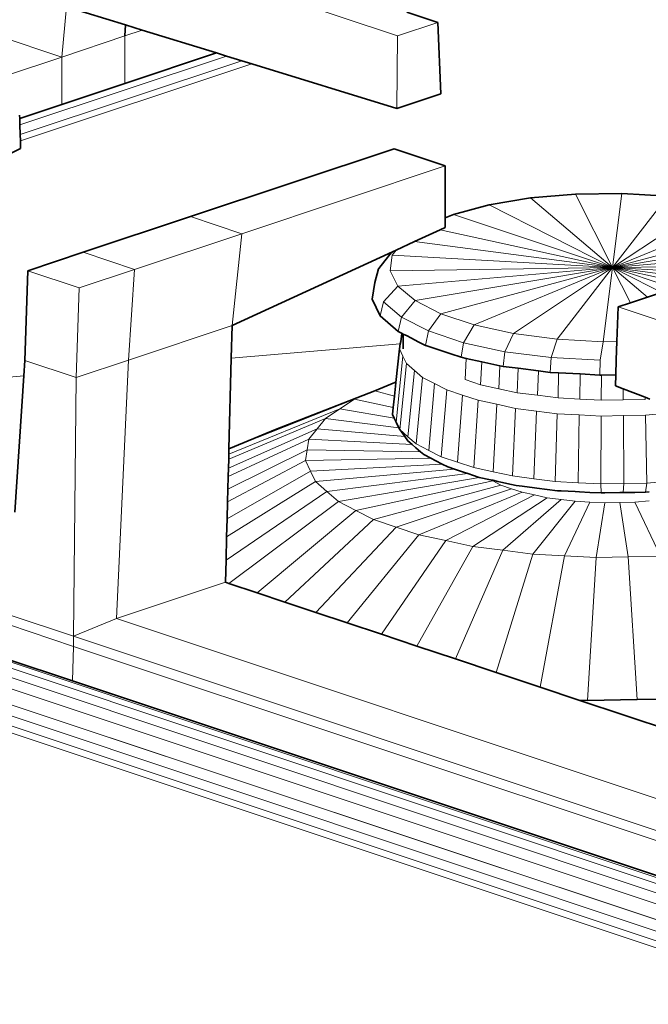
# Model space of a CAD drawing. Header units: inches. Extents: x 0 to 12.9, y 0 to 8.3.
# Tile 37 of 52: x 7.691 to 7.967, y 2.417 to 2.849. Entities that reach past the tile are written whole.
import ezdxf

# ---------------------------------------------------------------- set-up
doc = ezdxf.new("R2010")
doc.units = ezdxf.units.IN
doc.header["$MEASUREMENT"] = 0
doc.layers.add('Default', color=7, linetype='Continuous')

# ---------------------------------------------------------------- blocks, each defined once
blk = doc.blocks.new('MODEL_3')
at = {"lineweight": 0}
for p, q in [((7.85699, 2.84227), (7.58509, 2.9329)), ((7.58509, 2.9329), (7.85699, 2.84227)), ((7.70932, 2.833), (7.71138, 2.85507)), ((7.71138, 2.85507), (7.70932, 2.833)), ((7.71138, 2.85507), (7.7373, 2.8471)), ((7.7373, 2.8471), (7.71138, 2.85507)), ((7.87471, 2.84818), (7.86107, 2.85273)), ((7.86107, 2.85273), (7.87471, 2.84818)), ((7.7373, 2.8471), (7.73713, 2.84227)), ((7.74475, 2.84481), (7.7373, 2.8471)), ((7.87471, 2.84818), (7.85699, 2.84227)), ((7.85699, 2.84227), (7.87471, 2.84818)), ((7.876, 2.81682), (7.87471, 2.84818)), ((7.87471, 2.84818), (7.876, 2.81682)), ((7.70932, 2.833), (7.67373, 2.84486)), ((7.67373, 2.84486), (7.70932, 2.833)), ((7.73713, 2.84227), (7.74475, 2.84481)), ((7.74475, 2.84481), (7.77738, 2.83478)), ((7.77738, 2.83478), (7.74475, 2.84481)), ((7.70932, 2.833), (7.73713, 2.84227)), ((7.73713, 2.84227), (7.70932, 2.833)), ((7.73713, 2.82136), (7.73713, 2.84227)), ((7.73713, 2.84227), (7.73713, 2.82136)), ((7.85699, 2.84227), (7.8567, 2.81039)), ((7.8567, 2.81039), (7.85699, 2.84227)), ((7.73713, 2.82136), (7.77738, 2.83478)), ((7.77738, 2.83478), (7.73713, 2.82136)), ((7.77738, 2.83478), (7.78175, 2.83343)), ((7.78175, 2.83343), (7.77738, 2.83478)), ((7.68421, 2.82463), (7.70932, 2.833)), ((7.70932, 2.833), (7.68421, 2.82463)), ((7.69098, 2.80318), (7.78175, 2.83343)), ((7.78175, 2.83343), (7.69098, 2.80318)), ((7.69112, 2.79888), (7.78852, 2.83135)), ((7.78852, 2.83135), (7.69112, 2.79888)), ((7.69121, 2.7961), (7.7929, 2.83)), ((7.7929, 2.83), (7.69121, 2.7961)), ((7.70932, 2.81209), (7.70932, 2.833)), ((7.70932, 2.833), (7.70932, 2.81209)), ((7.78175, 2.83343), (7.78852, 2.83135)), ((7.78852, 2.83135), (7.78175, 2.83343)), ((7.78852, 2.83135), (7.7929, 2.83)), ((7.7929, 2.83), (7.78852, 2.83135)), ((7.7929, 2.83), (7.8567, 2.81039)), ((7.8567, 2.81039), (7.7929, 2.83)), ((7.70932, 2.81209), (7.73713, 2.82136)), ((7.73713, 2.82136), (7.70932, 2.81209)), ((7.8567, 2.81039), (7.876, 2.81682)), ((7.876, 2.81682), (7.8567, 2.81039)), ((7.69089, 2.80595), (7.70932, 2.81209)), ((7.70932, 2.81209), (7.69089, 2.80595)), ((7.69084, 2.80742), (7.69089, 2.80595)), ((7.69089, 2.80595), (7.69084, 2.80742)), ((7.69098, 2.80318), (7.69089, 2.80595)), ((7.69089, 2.80595), (7.69098, 2.80318)), ((7.69112, 2.79888), (7.69098, 2.80318)), ((7.69098, 2.80318), (7.69112, 2.79888)), ((7.69121, 2.7961), (7.69112, 2.79888)), ((7.69112, 2.79888), (7.69121, 2.7961)), ((7.69127, 2.79273), (7.69121, 2.7961)), ((7.69121, 2.7961), (7.69127, 2.79273)), ((7.67212, 2.78342), (7.69127, 2.79273)), ((7.69127, 2.79273), (7.67212, 2.78342)), ((7.85539, 2.7927), (7.76591, 2.76287)), ((7.76591, 2.76287), (7.85539, 2.7927)), ((7.87795, 2.78518), (7.85539, 2.7927)), ((7.85539, 2.7927), (7.87795, 2.78518)), ((7.87795, 2.78518), (7.78847, 2.75535)), ((7.78847, 2.75535), (7.87795, 2.78518)), ((7.87795, 2.76233), (7.87795, 2.78518)), ((7.87795, 2.78518), (7.87795, 2.76233)), ((7.91538, 2.77106), (7.89724, 2.76802)), ((7.89724, 2.76802), (7.91538, 2.77106)), ((7.9351, 2.77275), (7.91538, 2.77106)), ((7.91538, 2.77106), (7.9351, 2.77275)), ((7.95146, 2.74046), (7.91538, 2.77106)), ((7.91538, 2.77106), (7.95146, 2.74046)), ((7.95554, 2.77304), (7.9351, 2.77275)), ((7.9351, 2.77275), (7.95554, 2.77304)), ((7.95146, 2.74046), (7.9351, 2.77275)), ((7.9351, 2.77275), (7.95146, 2.74046)), ((7.95146, 2.74046), (7.95554, 2.77304)), ((7.95554, 2.77304), (7.95146, 2.74046)), ((7.95146, 2.74046), (7.97581, 2.7719)), ((7.97581, 2.7719), (7.95146, 2.74046)), ((7.95146, 2.74046), (7.99499, 2.76939)), ((7.99499, 2.76939), (7.95146, 2.74046)), ((7.97581, 2.7719), (7.95554, 2.77304)), ((7.95554, 2.77304), (7.97581, 2.7719)), ((7.89724, 2.76802), (7.88147, 2.76379)), ((7.88147, 2.76379), (7.89724, 2.76802)), ((7.95146, 2.74046), (7.89724, 2.76802)), ((7.89724, 2.76802), (7.95146, 2.74046)), ((7.95146, 2.74046), (8.01229, 2.76561)), ((8.01229, 2.76561), (7.95146, 2.74046)), ((7.76591, 2.76287), (7.7188, 2.74717)), ((7.7188, 2.74717), (7.76591, 2.76287)), ((7.78847, 2.75535), (7.76591, 2.76287)), ((7.76591, 2.76287), (7.78847, 2.75535)), ((7.88147, 2.76379), (7.87795, 2.76233)), ((7.87795, 2.76233), (7.88147, 2.76379)), ((7.87795, 2.75809), (7.87795, 2.76233)), ((7.87795, 2.76233), (7.87795, 2.75809)), ((7.95146, 2.74046), (7.88147, 2.76379)), ((7.88147, 2.76379), (7.95146, 2.74046)), ((7.86439, 2.75186), (7.87563, 2.75702)), ((7.87563, 2.75702), (7.86439, 2.75186)), ((7.87563, 2.75702), (7.87795, 2.75809)), ((7.87795, 2.75809), (7.87563, 2.75702)), ((7.95146, 2.74046), (7.87563, 2.75702)), ((7.87563, 2.75702), (7.95146, 2.74046)), ((7.95146, 2.74046), (8.0254, 2.76032)), ((8.0254, 2.76032), (7.95146, 2.74046)), ((7.74136, 2.73965), (7.78847, 2.75535)), ((7.78847, 2.75535), (7.74136, 2.73965)), ((7.78847, 2.75535), (7.78425, 2.71501)), ((7.78425, 2.71501), (7.78847, 2.75535)), ((7.95146, 2.74046), (8.02846, 2.75333)), ((8.02846, 2.75333), (7.95146, 2.74046)), ((7.85456, 2.74591), (7.85628, 2.74812)), ((7.85628, 2.74812), (7.85468, 2.74739)), ((7.85628, 2.74812), (7.86439, 2.75186)), ((7.86439, 2.75186), (7.85628, 2.74812)), ((7.95146, 2.74046), (7.86439, 2.75186)), ((7.86439, 2.75186), (7.95146, 2.74046)), ((7.95146, 2.74046), (8.04185, 2.74823)), ((8.04185, 2.74823), (7.95146, 2.74046)), ((7.69449, 2.73907), (7.7188, 2.74717)), ((7.7188, 2.74717), (7.69449, 2.73907)), ((7.7188, 2.74717), (7.74136, 2.73965)), ((7.74136, 2.73965), (7.7188, 2.74717)), ((7.78425, 2.71501), (7.85468, 2.74739)), ((7.85468, 2.74739), (7.78425, 2.71501)), ((7.85138, 2.74339), (7.84874, 2.74006)), ((7.8542, 2.7469), (7.85138, 2.74339)), ((7.8537, 2.73909), (7.85456, 2.74591)), ((7.85468, 2.74739), (7.8542, 2.7469)), ((7.95146, 2.74046), (7.85456, 2.74591)), ((7.85456, 2.74591), (7.95146, 2.74046)), ((7.69307, 2.69966), (7.69449, 2.73907)), ((7.69449, 2.73907), (7.69307, 2.69966)), ((7.69449, 2.73907), (7.71705, 2.73155)), ((7.71705, 2.73155), (7.69449, 2.73907)), ((7.71705, 2.73155), (7.74136, 2.73965)), ((7.74136, 2.73965), (7.71705, 2.73155)), ((7.74136, 2.73965), (7.73867, 2.69981)), ((7.73867, 2.69981), (7.74136, 2.73965)), ((7.84856, 2.73988), (7.84698, 2.73396)), ((7.84874, 2.74006), (7.84856, 2.73988)), ((7.95146, 2.74046), (7.8537, 2.73909)), ((7.8537, 2.73909), (7.95146, 2.74046)), ((7.85713, 2.73234), (7.8537, 2.73909)), ((7.95146, 2.74046), (7.85713, 2.73234)), ((7.85713, 2.73234), (7.95146, 2.74046)), ((7.95146, 2.74046), (7.86467, 2.72595)), ((7.86467, 2.72595), (7.95146, 2.74046)), ((7.95146, 2.74046), (7.87601, 2.72018)), ((7.87601, 2.72018), (7.95146, 2.74046)), ((7.95146, 2.74046), (7.89064, 2.7153)), ((7.89064, 2.7153), (7.95146, 2.74046)), ((7.95146, 2.74046), (7.90793, 2.71153)), ((7.90793, 2.71153), (7.95146, 2.74046)), ((7.95146, 2.74046), (7.92712, 2.70901)), ((7.92712, 2.70901), (7.95146, 2.74046)), ((7.95146, 2.74046), (7.94737, 2.70787)), ((7.94737, 2.70787), (7.95146, 2.74046)), ((7.95146, 2.74046), (8.04921, 2.74182)), ((8.04921, 2.74182), (7.95146, 2.74046)), ((8.02146, 2.71712), (7.95146, 2.74046)), ((7.95146, 2.74046), (8.03417, 2.72238)), ((7.95146, 2.74046), (8.02146, 2.71712)), ((7.97947, 2.72621), (7.95146, 2.74046)), ((8.03417, 2.72238), (7.95146, 2.74046)), ((7.95146, 2.74046), (8.04327, 2.72843)), ((8.04327, 2.72843), (7.95146, 2.74046)), ((7.95146, 2.74046), (8.04836, 2.735)), ((8.04836, 2.735), (7.95146, 2.74046)), ((7.95146, 2.74046), (7.9593, 2.72496)), ((7.9593, 2.72496), (7.95146, 2.74046)), ((7.95146, 2.74046), (7.96678, 2.72746)), ((7.96678, 2.72746), (7.95146, 2.74046)), ((7.95146, 2.74046), (7.97947, 2.72621)), ((7.71563, 2.69214), (7.71705, 2.73155)), ((7.71705, 2.73155), (7.71563, 2.69214)), ((7.84698, 2.73396), (7.84582, 2.7266)), ((7.85083, 2.72546), (7.85713, 2.73234)), ((7.86467, 2.72595), (7.85713, 2.73234)), ((7.85713, 2.73234), (7.86467, 2.72595)), ((7.84582, 2.7266), (7.84928, 2.71932)), ((7.86467, 2.72595), (7.85863, 2.71869)), ((7.85863, 2.71869), (7.86467, 2.72595)), ((7.87601, 2.72018), (7.86467, 2.72595)), ((7.86467, 2.72595), (7.87601, 2.72018)), ((7.96678, 2.72746), (7.9593, 2.72496)), ((7.9593, 2.72496), (7.96678, 2.72746)), ((7.97126, 2.72895), (7.96678, 2.72746)), ((7.96678, 2.72746), (7.97126, 2.72895)), ((7.84928, 2.71932), (7.85083, 2.72546)), ((7.85083, 2.72546), (7.85863, 2.71869)), ((7.85863, 2.71869), (7.85083, 2.72546)), ((7.9539, 2.72316), (7.95339, 2.70795)), ((7.95339, 2.70795), (7.9539, 2.72316)), ((7.9593, 2.72496), (7.9539, 2.72316)), ((7.9539, 2.72316), (7.9593, 2.72496)), ((8.05, 2.69116), (7.9539, 2.72316)), ((7.9539, 2.72316), (8.05, 2.69116)), ((7.84928, 2.71932), (7.85721, 2.71244)), ((7.85721, 2.71244), (7.84928, 2.71932)), ((7.85863, 2.71869), (7.85721, 2.71244)), ((7.85721, 2.71244), (7.85863, 2.71869)), ((7.85863, 2.71869), (7.87049, 2.7126)), ((7.87049, 2.7126), (7.85863, 2.71869)), ((7.87601, 2.72018), (7.87049, 2.7126)), ((7.87049, 2.7126), (7.87601, 2.72018)), ((7.89064, 2.7153), (7.87601, 2.72018)), ((7.87601, 2.72018), (7.89064, 2.7153)), ((7.78425, 2.71501), (7.73867, 2.69981)), ((7.73867, 2.69981), (7.78425, 2.71501)), ((7.78425, 2.71501), (7.78387, 2.70065)), ((7.78387, 2.70065), (7.78425, 2.71501)), ((7.89064, 2.7153), (7.88589, 2.70746)), ((7.88589, 2.70746), (7.89064, 2.7153)), ((7.90793, 2.71153), (7.89064, 2.7153)), ((7.89064, 2.7153), (7.90793, 2.71153)), ((7.85721, 2.71244), (7.85902, 2.71151)), ((7.85902, 2.71151), (7.85721, 2.71244)), ((7.85884, 2.71129), (7.85832, 2.70803)), ((7.85902, 2.71151), (7.85884, 2.71129)), ((7.85941, 2.71126), (7.85902, 2.71151)), ((7.86111, 2.71044), (7.85941, 2.71126)), ((7.86279, 2.70957), (7.86111, 2.71044)), ((7.86632, 2.70776), (7.86279, 2.70957)), ((7.87049, 2.7126), (7.86925, 2.70626)), ((7.86925, 2.70626), (7.87049, 2.7126)), ((7.87049, 2.7126), (7.88589, 2.70746)), ((7.88589, 2.70746), (7.87049, 2.7126)), ((7.90793, 2.71153), (7.90416, 2.70351)), ((7.90416, 2.70351), (7.90793, 2.71153)), ((7.92712, 2.70901), (7.90793, 2.71153)), ((7.90793, 2.71153), (7.92712, 2.70901)), ((7.92712, 2.70901), (7.92449, 2.70091)), ((7.92449, 2.70091), (7.92712, 2.70901)), ((7.94737, 2.70787), (7.92712, 2.70901)), ((7.92712, 2.70901), (7.94737, 2.70787)), ((7.85815, 2.70699), (7.78387, 2.70065)), ((7.78387, 2.70065), (7.85815, 2.70699)), ((7.85781, 2.70477), (7.85623, 2.69002)), ((7.85623, 2.69002), (7.85781, 2.70477)), ((7.85815, 2.70699), (7.85781, 2.70477)), ((7.85781, 2.70477), (7.85933, 2.70155)), ((7.85832, 2.70803), (7.85815, 2.70699)), ((7.86925, 2.70626), (7.86632, 2.70776)), ((7.86984, 2.70606), (7.86925, 2.70626)), ((7.87511, 2.70431), (7.86984, 2.70606)), ((7.88037, 2.70255), (7.87511, 2.70431)), ((7.88589, 2.70746), (7.88489, 2.70104)), ((7.88489, 2.70104), (7.88589, 2.70746)), ((7.88589, 2.70746), (7.90416, 2.70351)), ((7.90416, 2.70351), (7.88589, 2.70746)), ((7.94737, 2.70787), (7.946, 2.69977)), ((7.95339, 2.70795), (7.94737, 2.70787)), ((7.95309, 2.69989), (7.95339, 2.70795)), ((7.78387, 2.70065), (7.78284, 2.66088)), ((7.78284, 2.66088), (7.78387, 2.70065)), ((7.8563, 2.67259), (7.85933, 2.70155)), ((7.85933, 2.70155), (7.8563, 2.67259)), ((7.85933, 2.70155), (7.86087, 2.69833)), ((7.88489, 2.70104), (7.88037, 2.70255)), ((7.88713, 2.70056), (7.88489, 2.70104)), ((7.88661, 2.69125), (7.88713, 2.70056)), ((7.88713, 2.70056), (7.89392, 2.69909)), ((7.89392, 2.69909), (7.88713, 2.70056)), ((7.90416, 2.70351), (7.90344, 2.69703)), ((7.90344, 2.69703), (7.90416, 2.70351)), ((7.90416, 2.70351), (7.92449, 2.70091)), ((7.92449, 2.70091), (7.90416, 2.70351)), ((7.92449, 2.70091), (7.92408, 2.69439)), ((7.92408, 2.69439), (7.92449, 2.70091)), ((7.92449, 2.70091), (7.946, 2.69977)), ((7.946, 2.69977), (7.92449, 2.70091)), ((7.69263, 2.69286), (7.69307, 2.69966)), ((7.69307, 2.69966), (7.69263, 2.69286)), ((7.69307, 2.69966), (7.71563, 2.69214)), ((7.71563, 2.69214), (7.69307, 2.69966)), ((7.71563, 2.69214), (7.73867, 2.69981)), ((7.73867, 2.69981), (7.71563, 2.69214)), ((7.73867, 2.69981), (7.73346, 2.58624)), ((7.73346, 2.58624), (7.73867, 2.69981)), ((7.85788, 2.66926), (7.86087, 2.69833)), ((7.86087, 2.69833), (7.85788, 2.66926)), ((7.86087, 2.69833), (7.86438, 2.69528)), ((7.89341, 2.68898), (7.89392, 2.69909)), ((7.89392, 2.69909), (7.89341, 2.68898)), ((7.89392, 2.69909), (7.90191, 2.69736)), ((7.90191, 2.69736), (7.89392, 2.69909)), ((7.90147, 2.68724), (7.90191, 2.69736)), ((7.90191, 2.69736), (7.90147, 2.68724)), ((7.90191, 2.69736), (7.90344, 2.69703)), ((7.90344, 2.69703), (7.90191, 2.69736)), ((7.90344, 2.69703), (7.90993, 2.6962)), ((7.90993, 2.6962), (7.90344, 2.69703)), ((7.90954, 2.68549), (7.90993, 2.6962)), ((7.90993, 2.6962), (7.90954, 2.68549)), ((7.90993, 2.6962), (7.91883, 2.69506)), ((7.91883, 2.69506), (7.90993, 2.6962)), ((7.946, 2.69977), (7.94592, 2.69323)), ((7.95286, 2.69336), (7.95309, 2.69989)), ((7.69263, 2.69286), (7.54669, 2.6804)), ((7.54669, 2.6804), (7.69263, 2.69286)), ((7.68876, 2.63305), (7.69263, 2.69286)), ((7.69263, 2.69286), (7.68876, 2.63305)), ((7.71563, 2.69214), (7.71453, 2.57847)), ((7.71453, 2.57847), (7.71563, 2.69214)), ((7.8615, 2.66612), (7.86438, 2.69528)), ((7.86438, 2.69528), (7.8615, 2.66612)), ((7.86438, 2.69528), (7.86788, 2.69223)), ((7.86513, 2.66297), (7.86788, 2.69223)), ((7.86788, 2.69223), (7.86513, 2.66297)), ((7.86788, 2.69223), (7.87322, 2.6895)), ((7.91853, 2.68434), (7.91883, 2.69506)), ((7.91883, 2.69506), (7.91853, 2.68434)), ((7.91883, 2.69506), (7.92408, 2.69439)), ((7.92408, 2.69439), (7.91883, 2.69506)), ((7.92408, 2.69439), (7.92774, 2.6942)), ((7.92774, 2.6942), (7.92408, 2.69439)), ((7.92751, 2.68319), (7.92774, 2.6942)), ((7.92774, 2.6942), (7.92751, 2.68319)), ((7.92774, 2.6942), (7.93715, 2.6937)), ((7.93715, 2.6937), (7.92774, 2.6942)), ((7.93701, 2.68269), (7.93715, 2.6937)), ((7.93715, 2.6937), (7.93701, 2.68269)), ((7.93715, 2.6937), (7.94592, 2.69323)), ((7.94592, 2.69323), (7.93715, 2.6937)), ((7.94592, 2.69323), (7.94656, 2.69325)), ((7.94651, 2.68219), (7.94656, 2.69325)), ((7.94656, 2.69325), (7.94651, 2.68219)), ((7.94656, 2.69325), (7.95286, 2.69336)), ((7.95286, 2.69336), (7.95272, 2.68849)), ((7.95272, 2.68849), (7.95286, 2.69336)), ((7.85581, 2.68991), (7.84692, 2.68625)), ((7.85557, 2.68391), (7.8562, 2.68978)), ((7.85623, 2.69002), (7.85581, 2.68991)), ((7.8562, 2.68978), (7.85623, 2.69002)), ((7.87064, 2.66015), (7.87322, 2.6895)), ((7.87322, 2.6895), (7.87064, 2.66015)), ((7.87322, 2.6895), (7.87855, 2.68676)), ((7.89341, 2.68898), (7.88661, 2.69125)), ((7.90147, 2.68724), (7.89341, 2.68898)), ((7.90954, 2.68549), (7.90147, 2.68724)), ((7.95272, 2.68849), (7.9561, 2.68719)), ((7.9561, 2.68719), (7.95272, 2.68849)), ((7.95612, 2.68236), (7.9561, 2.68719)), ((7.9561, 2.68719), (7.96572, 2.68352)), ((7.9561, 2.68719), (7.95612, 2.68236)), ((7.96572, 2.68352), (7.9561, 2.68719)), ((7.84692, 2.68625), (7.80326, 2.66929)), ((7.83804, 2.68259), (7.84692, 2.68625)), ((7.84692, 2.68625), (7.85557, 2.68391)), ((7.85557, 2.68391), (7.85503, 2.67891)), ((7.85503, 2.67891), (7.85557, 2.68391)), ((7.87614, 2.65732), (7.87855, 2.68676)), ((7.87855, 2.68676), (7.87614, 2.65732)), ((7.87855, 2.68676), (7.88547, 2.68445)), ((7.88547, 2.68445), (7.8833, 2.65493)), ((7.8833, 2.65493), (7.88547, 2.68445)), ((7.88547, 2.68445), (7.8924, 2.68215)), ((7.91853, 2.68434), (7.90954, 2.68549)), ((7.92751, 2.68319), (7.91853, 2.68434)), ((7.93701, 2.68269), (7.92751, 2.68319)), ((7.94651, 2.68219), (7.93701, 2.68269)), ((7.96572, 2.68352), (7.96573, 2.68252)), ((7.96785, 2.68271), (7.96572, 2.68352)), ((7.83163, 2.6784), (7.78277, 2.6584)), ((7.78277, 2.6584), (7.83163, 2.6784)), ((7.78284, 2.66076), (7.83804, 2.68259)), ((7.83163, 2.6784), (7.82522, 2.6742)), ((7.82522, 2.6742), (7.83163, 2.6784)), ((7.83804, 2.68259), (7.83163, 2.6784)), ((7.83163, 2.6784), (7.83804, 2.68259)), ((7.85545, 2.67435), (7.83163, 2.6784)), ((7.83163, 2.6784), (7.85545, 2.67435)), ((7.83804, 2.68259), (7.85503, 2.67891)), ((7.85503, 2.67891), (7.83804, 2.68259)), ((7.85503, 2.67891), (7.85471, 2.67593)), ((7.85471, 2.67593), (7.85503, 2.67891)), ((7.89044, 2.65255), (7.8924, 2.68215)), ((7.8924, 2.68215), (7.89044, 2.65255)), ((7.8924, 2.68215), (7.90061, 2.68037)), ((7.89893, 2.65072), (7.90061, 2.68037)), ((7.90061, 2.68037), (7.89893, 2.65072)), ((7.90061, 2.68037), (7.90881, 2.67859)), ((7.90741, 2.64888), (7.90881, 2.67859)), ((7.90881, 2.67859), (7.90741, 2.64888)), ((7.90881, 2.67859), (7.91796, 2.67742)), ((7.95612, 2.68236), (7.94651, 2.68219)), ((7.96573, 2.68252), (7.95612, 2.68236)), ((7.82522, 2.6742), (7.78272, 2.65628)), ((7.78272, 2.65628), (7.82522, 2.6742)), ((7.82157, 2.66966), (7.82522, 2.6742)), ((7.82522, 2.6742), (7.82157, 2.66966)), ((7.85749, 2.67007), (7.82522, 2.6742)), ((7.82522, 2.6742), (7.85749, 2.67007)), ((7.85471, 2.67593), (7.85545, 2.67435)), ((7.85545, 2.67435), (7.85471, 2.67593)), ((7.85545, 2.67435), (7.8563, 2.67259)), ((7.8563, 2.67259), (7.85545, 2.67435)), ((7.91685, 2.64767), (7.91796, 2.67742)), ((7.91796, 2.67742), (7.91685, 2.64767)), ((7.91796, 2.67742), (7.9271, 2.67625)), ((7.92629, 2.64646), (7.9271, 2.67625)), ((7.9271, 2.67625), (7.92629, 2.64646)), ((7.9271, 2.67625), (7.93676, 2.67574)), ((7.93628, 2.64593), (7.93676, 2.67574)), ((7.93676, 2.67574), (7.93628, 2.64593)), ((7.93676, 2.67574), (7.94643, 2.67523)), ((7.94627, 2.64541), (7.94643, 2.67523)), ((7.94643, 2.67523), (7.94627, 2.64541)), ((7.94643, 2.67523), (7.9562, 2.6754)), ((7.9562, 2.6754), (7.96598, 2.67557)), ((7.95637, 2.64558), (7.9562, 2.6754)), ((7.9562, 2.6754), (7.95637, 2.64558)), ((7.96598, 2.67557), (7.97544, 2.67642)), ((7.96646, 2.64576), (7.96598, 2.67557)), ((7.96598, 2.67557), (7.96646, 2.64576)), ((7.8563, 2.67259), (7.85749, 2.67007)), ((7.85749, 2.67007), (7.8563, 2.67259)), ((7.85749, 2.67007), (7.85788, 2.66926)), ((7.85788, 2.66926), (7.85749, 2.67007)), ((7.82157, 2.66966), (7.78262, 2.65233)), ((7.78262, 2.65233), (7.82157, 2.66966)), ((7.80326, 2.66929), (7.78948, 2.66362)), ((7.81791, 2.66511), (7.82157, 2.66966)), ((7.82157, 2.66966), (7.81791, 2.66511)), ((7.86014, 2.66621), (7.82157, 2.66966)), ((7.82157, 2.66966), (7.86014, 2.66621)), ((7.85788, 2.66926), (7.86014, 2.66621)), ((7.8615, 2.66612), (7.85788, 2.66926)), ((7.86014, 2.66621), (7.86152, 2.66434)), ((7.86513, 2.66297), (7.8615, 2.66612)), ((7.78252, 2.64859), (7.81791, 2.66511)), ((7.81791, 2.66511), (7.78252, 2.64859)), ((7.78948, 2.66362), (7.78284, 2.66088)), ((7.81717, 2.66041), (7.81791, 2.66511)), ((7.81791, 2.66511), (7.81717, 2.66041)), ((7.8634, 2.66271), (7.81791, 2.66511)), ((7.81791, 2.66511), (7.8634, 2.66271)), ((7.86152, 2.66434), (7.8634, 2.66271)), ((7.8634, 2.66271), (7.86501, 2.66132)), ((7.86501, 2.66132), (7.86705, 2.65954)), ((7.87064, 2.66015), (7.86513, 2.66297)), ((7.81717, 2.66041), (7.78237, 2.64304)), ((7.78237, 2.64304), (7.81717, 2.66041)), ((7.78277, 2.6584), (7.78272, 2.65628)), ((7.78272, 2.65628), (7.78277, 2.6584)), ((7.78284, 2.66076), (7.78277, 2.6584)), ((7.78277, 2.6584), (7.78284, 2.66076)), ((7.78284, 2.66088), (7.78284, 2.66076)), ((7.81643, 2.65571), (7.81717, 2.66041)), ((7.81717, 2.66041), (7.81643, 2.65571)), ((7.86705, 2.65954), (7.81717, 2.66041)), ((7.81717, 2.66041), (7.86705, 2.65954)), ((7.86705, 2.65954), (7.86849, 2.65829)), ((7.86849, 2.65829), (7.87164, 2.65667)), ((7.87614, 2.65732), (7.87064, 2.66015)), ((7.8833, 2.65493), (7.87614, 2.65732)), ((7.81643, 2.65571), (7.78223, 2.63754)), ((7.78223, 2.63754), (7.81643, 2.65571)), ((7.78272, 2.65628), (7.78262, 2.65233)), ((7.78262, 2.65233), (7.78272, 2.65628)), ((7.87164, 2.65667), (7.81643, 2.65571)), ((7.81643, 2.65571), (7.87164, 2.65667)), ((7.81864, 2.65106), (7.81643, 2.65571)), ((7.81643, 2.65571), (7.81864, 2.65106)), ((7.87662, 2.65412), (7.81864, 2.65106)), ((7.81864, 2.65106), (7.87662, 2.65412)), ((7.87164, 2.65667), (7.87378, 2.65558)), ((7.87378, 2.65558), (7.87662, 2.65412)), ((7.87662, 2.65412), (7.87908, 2.65286)), ((7.87908, 2.65286), (7.88203, 2.65188)), ((7.89044, 2.65255), (7.8833, 2.65493)), ((7.89893, 2.65072), (7.89044, 2.65255)), ((7.81864, 2.65106), (7.78204, 2.63)), ((7.78204, 2.63), (7.81864, 2.65106)), ((7.78252, 2.64859), (7.78237, 2.64304)), ((7.78237, 2.64304), (7.78252, 2.64859)), ((7.78262, 2.65233), (7.78252, 2.64859)), ((7.78252, 2.64859), (7.78262, 2.65233)), ((7.82085, 2.64641), (7.81864, 2.65106)), ((7.81864, 2.65106), (7.82085, 2.64641)), ((7.88203, 2.65188), (7.82085, 2.64641)), ((7.82085, 2.64641), (7.88203, 2.65188)), ((7.88783, 2.64994), (7.82591, 2.64202)), ((7.82591, 2.64202), (7.88783, 2.64994)), ((7.89282, 2.64828), (7.83097, 2.63762)), ((7.83097, 2.63762), (7.89282, 2.64828)), ((7.88203, 2.65188), (7.88595, 2.65057)), ((7.88595, 2.65057), (7.88783, 2.64994)), ((7.88783, 2.64994), (7.89282, 2.64828)), ((7.89282, 2.64828), (7.89779, 2.6472)), ((7.90741, 2.64888), (7.89893, 2.65072)), ((7.91685, 2.64767), (7.90741, 2.64888)), ((7.82085, 2.64641), (7.78183, 2.6222)), ((7.78183, 2.6222), (7.82085, 2.64641)), ((7.82591, 2.64202), (7.82085, 2.64641)), ((7.82085, 2.64641), (7.82591, 2.64202)), ((7.89878, 2.64669), (7.83866, 2.63368)), ((7.83866, 2.63368), (7.89878, 2.64669)), ((7.90237, 2.64485), (7.84635, 2.62973)), ((7.84635, 2.62973), (7.90237, 2.64485)), ((7.89779, 2.6472), (7.89878, 2.64669)), ((7.89878, 2.64669), (7.90237, 2.64485)), ((7.90237, 2.64485), (7.90703, 2.6433)), ((7.92629, 2.64646), (7.91685, 2.64767)), ((7.93628, 2.64593), (7.92629, 2.64646)), ((7.94627, 2.64541), (7.93628, 2.64593)), ((7.95637, 2.64558), (7.94627, 2.64541)), ((7.94627, 2.64541), (7.95637, 2.64558)), ((7.94647, 2.64141), (7.94627, 2.64541)), ((7.95617, 2.64158), (7.95637, 2.64558)), ((7.95637, 2.64558), (7.95617, 2.64158)), ((7.96646, 2.64576), (7.95637, 2.64558)), ((7.95637, 2.64558), (7.96646, 2.64576)), ((7.96646, 2.64576), (7.96588, 2.64175)), ((7.97624, 2.64663), (7.96646, 2.64576)), ((7.82591, 2.64202), (7.78156, 2.61184)), ((7.78156, 2.61184), (7.82591, 2.64202)), ((7.78237, 2.64304), (7.78223, 2.63754)), ((7.78223, 2.63754), (7.78237, 2.64304)), ((7.83097, 2.63762), (7.82591, 2.64202)), ((7.82591, 2.64202), (7.83097, 2.63762)), ((7.90703, 2.6433), (7.85634, 2.6264)), ((7.85634, 2.6264), (7.90703, 2.6433)), ((7.91168, 2.64175), (7.86632, 2.62307)), ((7.86632, 2.62307), (7.91168, 2.64175)), ((7.91721, 2.64055), (7.87816, 2.62051)), ((7.87816, 2.62051), (7.91721, 2.64055)), ((7.90703, 2.6433), (7.91168, 2.64175)), ((7.91168, 2.64175), (7.91721, 2.64055)), ((7.91721, 2.64055), (7.92273, 2.63935)), ((7.94803, 2.64144), (7.94647, 2.64141)), ((7.95461, 2.64156), (7.94803, 2.64144)), ((7.95617, 2.64158), (7.95461, 2.64156)), ((7.96119, 2.64167), (7.95617, 2.64158)), ((7.96588, 2.64175), (7.96119, 2.64167)), ((7.47099, 2.63918), (8.04339, 2.44813)), ((8.04339, 2.44813), (7.47099, 2.63918)), ((7.47104, 2.63647), (8.04514, 2.44497)), ((8.04514, 2.44497), (7.47104, 2.63647)), ((7.78223, 2.63754), (7.78204, 2.63)), ((7.78204, 2.63), (7.78223, 2.63754)), ((7.83097, 2.63762), (7.7828, 2.6017)), ((7.7828, 2.6017), (7.83097, 2.63762)), ((7.83097, 2.63762), (7.83866, 2.63368)), ((7.83866, 2.63368), (7.83097, 2.63762)), ((7.92273, 2.63935), (7.89001, 2.61795)), ((7.89001, 2.61795), (7.92273, 2.63935)), ((7.92888, 2.63857), (7.90319, 2.61626)), ((7.90319, 2.61626), (7.92888, 2.63857)), ((7.93503, 2.63778), (7.91637, 2.61457)), ((7.91637, 2.61457), (7.93503, 2.63778)), ((7.92273, 2.63935), (7.92888, 2.63857)), ((7.92888, 2.63857), (7.93503, 2.63778)), ((7.94153, 2.63744), (7.93032, 2.61384)), ((7.93032, 2.61384), (7.94153, 2.63744)), ((7.93503, 2.63778), (7.94153, 2.63744)), ((7.94153, 2.63744), (7.94803, 2.63709)), ((7.94803, 2.63709), (7.94426, 2.6131)), ((7.94426, 2.6131), (7.94803, 2.63709)), ((7.94803, 2.63709), (7.95461, 2.63721)), ((7.95461, 2.63721), (7.96119, 2.63732)), ((7.95461, 2.63721), (7.95836, 2.61334)), ((7.95836, 2.61334), (7.95461, 2.63721)), ((7.96119, 2.63732), (7.96755, 2.63789)), ((7.96119, 2.63732), (7.97246, 2.61359)), ((7.97246, 2.61359), (7.96119, 2.63732)), ((7.47113, 2.63226), (8.04612, 2.44054)), ((8.04612, 2.44054), (7.47113, 2.63226)), ((7.83866, 2.63368), (7.79523, 2.59756)), ((7.79523, 2.59756), (7.83866, 2.63368)), ((7.84635, 2.62973), (7.83866, 2.63368)), ((7.83866, 2.63368), (7.84635, 2.62973)), ((7.47146, 2.62727), (8.04618, 2.43562)), ((8.04618, 2.43562), (7.47146, 2.62727)), ((7.78204, 2.63), (7.78183, 2.6222)), ((7.78183, 2.6222), (7.78204, 2.63)), ((7.84635, 2.62973), (7.8074, 2.5935)), ((7.8074, 2.5935), (7.84635, 2.62973)), ((7.85634, 2.6264), (7.82109, 2.58894)), ((7.82109, 2.58894), (7.85634, 2.6264)), ((7.85634, 2.6264), (7.84635, 2.62973)), ((7.84635, 2.62973), (7.85634, 2.6264)), ((7.86632, 2.62307), (7.85634, 2.6264)), ((7.85634, 2.6264), (7.86632, 2.62307)), ((7.78183, 2.6222), (7.78156, 2.61184)), ((7.78156, 2.61184), (7.78183, 2.6222)), ((7.86632, 2.62307), (7.83478, 2.58437)), ((7.83478, 2.58437), (7.86632, 2.62307)), ((7.87816, 2.62051), (7.86632, 2.62307)), ((7.86632, 2.62307), (7.87816, 2.62051)), ((8.04566, 2.4289), (7.47258, 2.61984)), ((7.47258, 2.61984), (8.04566, 2.4289)), ((7.87816, 2.62051), (7.84996, 2.57931)), ((7.84996, 2.57931), (7.87816, 2.62051)), ((7.89001, 2.61795), (7.86546, 2.57415)), ((7.86546, 2.57415), (7.89001, 2.61795)), ((7.89001, 2.61795), (7.87816, 2.62051)), ((7.87816, 2.62051), (7.89001, 2.61795)), ((7.90319, 2.61626), (7.89001, 2.61795)), ((7.89001, 2.61795), (7.90319, 2.61626)), ((8.0453, 2.424), (7.4746, 2.61422)), ((7.4746, 2.61422), (8.0453, 2.424)), ((7.90319, 2.61626), (7.88248, 2.56847)), ((7.88248, 2.56847), (7.90319, 2.61626)), ((7.91637, 2.61457), (7.90025, 2.56255)), ((7.90025, 2.56255), (7.91637, 2.61457)), ((7.91637, 2.61457), (7.90319, 2.61626)), ((7.90319, 2.61626), (7.91637, 2.61457)), ((7.93032, 2.61384), (7.91637, 2.61457)), ((7.91637, 2.61457), (7.93032, 2.61384)), ((7.93032, 2.61384), (7.91963, 2.55609)), ((7.91963, 2.55609), (7.93032, 2.61384)), ((7.94426, 2.6131), (7.93032, 2.61384)), ((7.93032, 2.61384), (7.94426, 2.6131)), ((7.97246, 2.61359), (7.95836, 2.61334)), ((7.95836, 2.61334), (7.97246, 2.61359)), ((8.04506, 2.4197), (7.47479, 2.60978)), ((7.47479, 2.60978), (8.04506, 2.4197)), ((7.78156, 2.61184), (7.78131, 2.6022)), ((7.78131, 2.6022), (7.78156, 2.61184)), ((7.94426, 2.6131), (7.94037, 2.55023)), ((7.94037, 2.55023), (7.94426, 2.6131)), ((7.95836, 2.61334), (7.94426, 2.6131)), ((7.94426, 2.6131), (7.95836, 2.61334)), ((7.95836, 2.61334), (7.96222, 2.55061)), ((7.96222, 2.55061), (7.95836, 2.61334)), ((7.47492, 2.60674), (8.04498, 2.41671)), ((8.04498, 2.41671), (7.47492, 2.60674)), ((7.47492, 2.60674), (8.04498, 2.41671)), ((7.47492, 2.60674), (8.04498, 2.41671)), ((7.73346, 2.58624), (7.78131, 2.6022)), ((7.78131, 2.6022), (7.73346, 2.58624)), ((7.78131, 2.6022), (7.7828, 2.6017)), ((7.7828, 2.6017), (7.78131, 2.6022)), ((7.7828, 2.6017), (7.79523, 2.59756)), ((7.79523, 2.59756), (7.7828, 2.6017)), ((7.79523, 2.59756), (7.8074, 2.5935)), ((7.8074, 2.5935), (7.79523, 2.59756)), ((7.8074, 2.5935), (7.82109, 2.58894)), ((7.82109, 2.58894), (7.8074, 2.5935)), ((7.68585, 2.58803), (7.71453, 2.57847)), ((7.71453, 2.57847), (7.68585, 2.58803)), ((7.82109, 2.58894), (7.83478, 2.58437)), ((7.83478, 2.58437), (7.82109, 2.58894)), ((7.71459, 2.574), (7.68592, 2.58356)), ((7.68592, 2.58356), (7.71459, 2.574)), ((7.73346, 2.58624), (7.71453, 2.57847)), ((7.71453, 2.57847), (7.73346, 2.58624)), ((7.73346, 2.58624), (8.02784, 2.48811)), ((8.02784, 2.48811), (7.73346, 2.58624)), ((7.83478, 2.58437), (7.84996, 2.57931)), ((7.84996, 2.57931), (7.83478, 2.58437)), ((7.84996, 2.57931), (7.86546, 2.57415)), ((7.86546, 2.57415), (7.84996, 2.57931)), ((7.71453, 2.57847), (7.71459, 2.574)), ((8.02198, 2.47598), (7.71453, 2.57847)), ((7.71459, 2.574), (7.71453, 2.57847)), ((7.71453, 2.57847), (8.02198, 2.47598)), ((7.71459, 2.574), (7.71405, 2.5589)), ((7.71405, 2.5589), (7.71459, 2.574)), ((8.03512, 2.46715), (7.71459, 2.574)), ((7.71459, 2.574), (8.03512, 2.46715)), ((7.86546, 2.57415), (7.88248, 2.56847)), ((7.88248, 2.56847), (7.86546, 2.57415)), ((7.68538, 2.56845), (7.71405, 2.5589)), ((7.71405, 2.5589), (7.68538, 2.56845)), ((7.88248, 2.56847), (7.90025, 2.56255)), ((7.90025, 2.56255), (7.88248, 2.56847)), ((7.90025, 2.56255), (7.91963, 2.55609)), ((7.91963, 2.55609), (7.90025, 2.56255)), ((7.71405, 2.5589), (7.97989, 2.47028)), ((7.97989, 2.47028), (7.71405, 2.5589)), ((7.91963, 2.55609), (7.93663, 2.55042)), ((7.93663, 2.55042), (7.91963, 2.55609)), ((7.93663, 2.55042), (8.0159, 2.524)), ((7.94037, 2.55023), (7.93663, 2.55042)), ((8.0159, 2.524), (7.93663, 2.55042)), ((7.93663, 2.55042), (7.94037, 2.55023)), ((7.96222, 2.55061), (7.94037, 2.55023)), ((7.94037, 2.55023), (7.96222, 2.55061)), ((7.98409, 2.55099), (7.96222, 2.55061)), ((7.96222, 2.55061), (7.98409, 2.55099))]:
    blk.add_line(p, q, dxfattribs=at).dxf.unprotected_set("ltscale", 0)
at = {"lineweight": 35}
for p, q in [((7.71138, 2.85507), (7.7373, 2.8471)), ((7.86107, 2.85273), (7.87471, 2.84818)), ((7.73713, 2.84227), (7.7373, 2.8471)), ((7.7373, 2.8471), (7.74475, 2.84481)), ((7.87471, 2.84818), (7.876, 2.81682)), ((7.74475, 2.84481), (7.77738, 2.83478)), ((7.77738, 2.83478), (7.73713, 2.82136)), ((7.77738, 2.83478), (7.78175, 2.83343)), ((7.78175, 2.83343), (7.78852, 2.83135)), ((7.78852, 2.83135), (7.7929, 2.83)), ((7.7929, 2.83), (7.8567, 2.81039)), ((7.73713, 2.82136), (7.70932, 2.81209)), ((7.876, 2.81682), (7.8567, 2.81039)), ((7.70932, 2.81209), (7.69089, 2.80595)), ((7.69089, 2.80595), (7.69084, 2.80742)), ((7.69098, 2.80318), (7.69089, 2.80595)), ((7.69112, 2.79888), (7.69098, 2.80318)), ((7.69121, 2.7961), (7.69112, 2.79888)), ((7.69127, 2.79273), (7.69121, 2.7961)), ((7.67212, 2.78342), (7.69127, 2.79273)), ((7.76591, 2.76287), (7.85539, 2.7927)), ((7.85539, 2.7927), (7.87795, 2.78518)), ((7.87795, 2.78518), (7.87795, 2.76233)), ((7.89724, 2.76802), (7.91538, 2.77106)), ((7.91538, 2.77106), (7.9351, 2.77275)), ((7.9351, 2.77275), (7.95554, 2.77304)), ((7.95554, 2.77304), (7.97581, 2.7719)), ((7.88147, 2.76379), (7.89724, 2.76802)), ((7.7188, 2.74717), (7.76591, 2.76287)), ((7.87795, 2.76233), (7.88147, 2.76379)), ((7.87795, 2.76233), (7.87795, 2.75809)), ((7.86439, 2.75186), (7.87563, 2.75702)), ((7.87563, 2.75702), (7.87795, 2.75809)), ((7.85468, 2.74739), (7.85628, 2.74812)), ((7.85628, 2.74812), (7.86439, 2.75186)), ((7.69449, 2.73907), (7.7188, 2.74717)), ((7.78425, 2.71501), (7.85468, 2.74739)), ((7.84874, 2.74006), (7.85138, 2.74339)), ((7.8542, 2.7469), (7.85138, 2.74339)), ((7.85468, 2.74739), (7.8542, 2.7469)), ((7.69307, 2.69966), (7.69449, 2.73907)), ((7.84856, 2.73988), (7.84698, 2.73396)), ((7.84856, 2.73988), (7.84874, 2.74006)), ((7.84698, 2.73396), (7.84582, 2.7266)), ((7.84582, 2.7266), (7.84928, 2.71932)), ((7.96678, 2.72746), (7.9593, 2.72496)), ((7.97126, 2.72895), (7.96678, 2.72746)), ((7.95339, 2.70795), (7.9539, 2.72316)), ((7.9593, 2.72496), (7.9539, 2.72316)), ((7.84928, 2.71932), (7.85721, 2.71244)), ((7.78425, 2.71501), (7.78387, 2.70065)), ((7.85902, 2.71151), (7.85721, 2.71244)), ((7.85832, 2.70803), (7.85884, 2.71129)), ((7.85884, 2.71129), (7.85902, 2.71151)), ((7.85941, 2.71126), (7.85902, 2.71151)), ((7.85941, 2.70801), (7.85941, 2.71126)), ((7.86111, 2.71044), (7.85941, 2.71126)), ((7.86279, 2.70957), (7.86111, 2.71044)), ((7.86632, 2.70776), (7.86279, 2.70957)), ((7.85623, 2.69002), (7.85781, 2.70477)), ((7.85781, 2.70477), (7.85815, 2.70699)), ((7.85815, 2.70699), (7.85832, 2.70803)), ((7.85941, 2.7048), (7.85941, 2.70801)), ((7.86925, 2.70626), (7.86632, 2.70776)), ((7.86984, 2.70606), (7.86925, 2.70626)), ((7.87511, 2.70431), (7.86984, 2.70606)), ((7.88037, 2.70255), (7.87511, 2.70431)), ((7.95339, 2.70795), (7.95309, 2.69989)), ((7.78387, 2.70065), (7.78284, 2.66088)), ((7.88489, 2.70104), (7.88037, 2.70255)), ((7.88713, 2.70056), (7.88489, 2.70104)), ((7.89392, 2.69909), (7.88713, 2.70056)), ((7.69307, 2.69966), (7.69263, 2.69286)), ((7.90191, 2.69736), (7.89392, 2.69909)), ((7.90344, 2.69703), (7.90191, 2.69736)), ((7.90993, 2.6962), (7.90344, 2.69703)), ((7.91883, 2.69506), (7.90993, 2.6962)), ((7.95286, 2.69336), (7.95309, 2.69989)), ((7.69263, 2.69286), (7.68876, 2.63305)), ((7.92408, 2.69439), (7.91883, 2.69506)), ((7.92774, 2.6942), (7.92408, 2.69439)), ((7.93715, 2.6937), (7.92774, 2.6942)), ((7.94592, 2.69323), (7.93715, 2.6937)), ((7.94656, 2.69325), (7.94592, 2.69323)), ((7.95286, 2.69336), (7.94656, 2.69325)), ((7.95272, 2.68849), (7.95286, 2.69336)), ((7.84692, 2.68625), (7.85581, 2.68991)), ((7.85557, 2.68391), (7.8562, 2.68978)), ((7.85581, 2.68991), (7.85623, 2.69002)), ((7.8562, 2.68978), (7.85623, 2.69002)), ((7.95272, 2.68849), (7.9561, 2.68719)), ((7.9561, 2.68719), (7.96572, 2.68352)), ((7.84692, 2.68625), (7.80326, 2.66929)), ((7.85503, 2.67891), (7.85557, 2.68391)), ((7.96572, 2.68352), (7.96785, 2.68271)), ((7.85471, 2.67593), (7.85503, 2.67891)), ((7.85545, 2.67435), (7.85471, 2.67593)), ((7.8563, 2.67259), (7.85545, 2.67435)), ((7.85749, 2.67007), (7.8563, 2.67259)), ((7.85788, 2.66926), (7.85749, 2.67007)), ((7.78948, 2.66362), (7.80326, 2.66929)), ((7.86014, 2.66621), (7.85788, 2.66926)), ((7.86152, 2.66434), (7.86014, 2.66621)), ((7.78284, 2.66088), (7.78948, 2.66362)), ((7.86152, 2.66434), (7.8634, 2.66271)), ((7.8634, 2.66271), (7.86501, 2.66132)), ((7.86501, 2.66132), (7.86705, 2.65954)), ((7.78277, 2.6584), (7.78272, 2.65628)), ((7.78284, 2.66076), (7.78277, 2.6584)), ((7.78284, 2.66088), (7.78284, 2.66076)), ((7.86705, 2.65954), (7.86849, 2.65829)), ((7.86849, 2.65829), (7.87164, 2.65667)), ((7.78272, 2.65628), (7.78262, 2.65233)), ((7.87164, 2.65667), (7.87378, 2.65558)), ((7.87378, 2.65558), (7.87662, 2.65412)), ((7.87662, 2.65412), (7.87908, 2.65286)), ((7.87908, 2.65286), (7.88203, 2.65188)), ((7.78252, 2.64859), (7.78237, 2.64304)), ((7.78262, 2.65233), (7.78252, 2.64859)), ((7.88203, 2.65188), (7.88595, 2.65057)), ((7.88595, 2.65057), (7.88783, 2.64994)), ((7.88783, 2.64994), (7.89282, 2.64828)), ((7.89282, 2.64828), (7.89779, 2.6472)), ((7.89779, 2.6472), (7.89878, 2.64699)), ((7.89878, 2.64699), (7.90097, 2.64651)), ((7.90097, 2.64651), (7.90237, 2.64621)), ((7.90237, 2.64621), (7.90703, 2.6452)), ((7.90703, 2.6452), (7.90913, 2.64475)), ((7.90913, 2.64475), (7.91168, 2.64442)), ((7.91168, 2.64442), (7.91721, 2.64371)), ((7.91721, 2.64371), (7.9182, 2.64359)), ((7.78237, 2.64304), (7.78223, 2.63754)), ((7.9182, 2.64359), (7.92273, 2.64301)), ((7.92273, 2.64301), (7.92727, 2.64243)), ((7.92727, 2.64243), (7.92888, 2.64234)), ((7.92888, 2.64234), (7.93503, 2.64202)), ((7.93503, 2.64202), (7.93686, 2.64192)), ((7.93686, 2.64192), (7.94153, 2.64167)), ((7.94153, 2.64167), (7.94647, 2.64141)), ((7.94647, 2.64141), (7.94803, 2.64144)), ((7.94803, 2.64144), (7.95461, 2.64156)), ((7.95461, 2.64156), (7.95617, 2.64158)), ((7.95617, 2.64158), (7.96119, 2.64167)), ((7.96119, 2.64167), (7.96588, 2.64175)), ((7.96588, 2.64175), (7.96755, 2.6419)), ((7.78223, 2.63754), (7.78204, 2.63)), ((7.78204, 2.63), (7.78183, 2.6222)), ((7.78183, 2.6222), (7.78156, 2.61184)), ((7.78156, 2.61184), (7.78131, 2.6022)), ((7.78131, 2.6022), (7.7828, 2.6017)), ((7.7828, 2.6017), (7.79523, 2.59756)), ((7.79523, 2.59756), (7.8074, 2.5935)), ((7.8074, 2.5935), (7.82109, 2.58894)), ((7.82109, 2.58894), (7.83478, 2.58437)), ((7.83478, 2.58437), (7.84996, 2.57931)), ((7.84996, 2.57931), (7.86546, 2.57415)), ((7.86546, 2.57415), (7.88248, 2.56847)), ((7.71405, 2.5589), (7.68538, 2.56845)), ((7.88248, 2.56847), (7.90025, 2.56255)), ((7.90025, 2.56255), (7.91963, 2.55609)), ((7.97989, 2.47028), (7.71405, 2.5589)), ((7.91963, 2.55609), (7.93663, 2.55042)), ((7.94037, 2.55023), (7.93663, 2.55042)), ((7.93663, 2.55042), (8.0159, 2.524)), ((7.96222, 2.55061), (7.94037, 2.55023)), ((7.98409, 2.55099), (7.96222, 2.55061))]:
    blk.add_line(p, q, dxfattribs=at)
blk = doc.blocks.new('Page 1')
at = {"layer": 'Default'}
blk.add_blockref('MODEL_3', (0, 0), dxfattribs=at)

msp = doc.modelspace()

# ---------------------------------------------------------------- block references
msp.add_blockref('Page 1', (0, 0))

doc.saveas('drawing.dxf')
